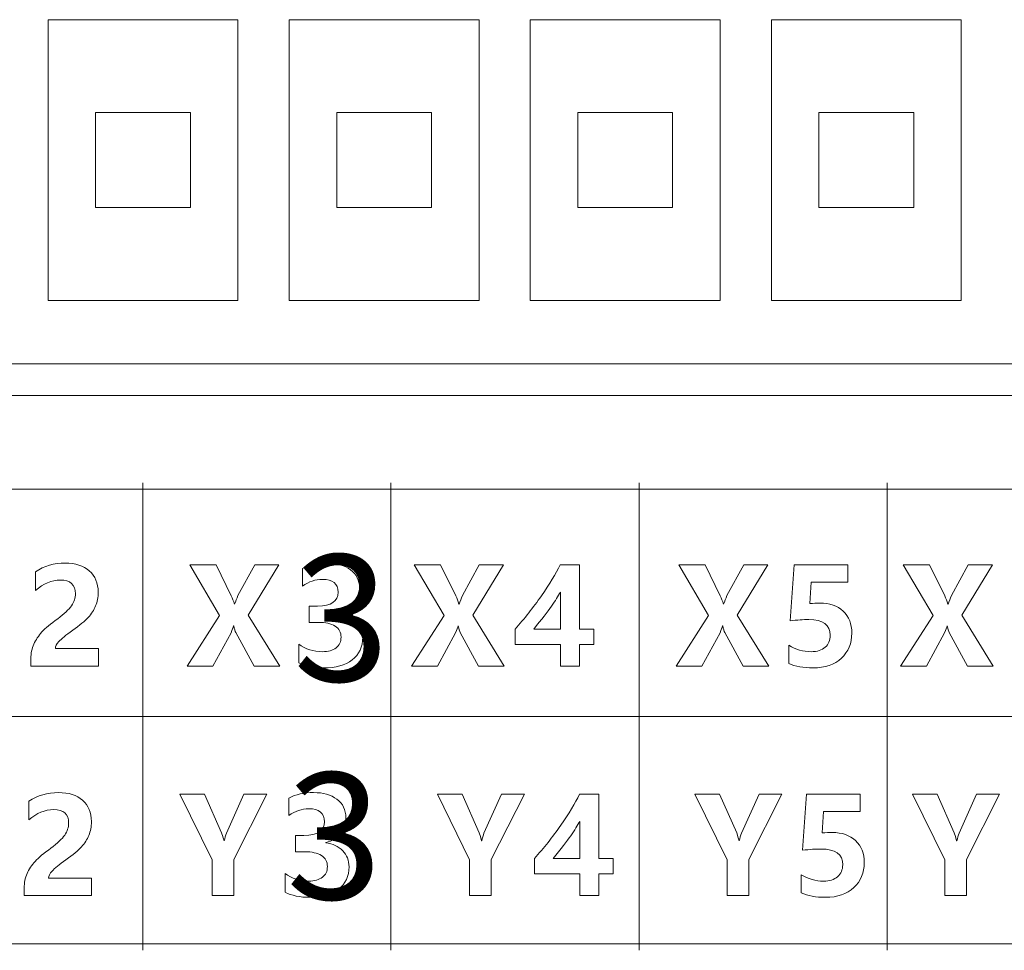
# Model space of a CAD drawing. Header units: millimetres. Extents: x -2516 to -1354, y 370 to 1898.
# Tile 46 of 53: x -1910 to -1894, y 987 to 1002. Entities that reach past the tile are written whole.
import ezdxf

# ---------------------------------------------------------------- set-up
doc = ezdxf.new("R2010")
doc.units = ezdxf.units.MM
doc.layers.add('FORMAT', color=7, linetype='Continuous')

msp = doc.modelspace()

# ---------------------------------------------------------------- linework, layer by layer
at = {"color": 7, "linetype": 'Continuous', "lineweight": 5}
for p, q in [((-1909.548, 1001.732), (-1909.548, 997.294)), ((-1906.548, 1001.732), (-1909.548, 1001.732)), ((-1906.548, 997.294), (-1906.548, 1001.732)), ((-1905.738, 1001.732), (-1905.738, 997.294)), ((-1902.738, 1001.732), (-1905.738, 1001.732)), ((-1902.738, 997.294), (-1902.738, 1001.732)), ((-1901.928, 1001.732), (-1901.928, 997.294)), ((-1898.928, 1001.732), (-1901.928, 1001.732)), ((-1898.928, 997.294), (-1898.928, 1001.732)), ((-1898.118, 1001.732), (-1898.118, 997.294)), ((-1895.118, 1001.732), (-1898.118, 1001.732)), ((-1895.118, 997.294), (-1895.118, 1001.732)), ((-1907.298, 1000.263), (-1908.798, 1000.263)), ((-1908.798, 1000.263), (-1908.798, 998.763)), ((-1907.298, 998.763), (-1907.298, 1000.263)), ((-1904.988, 1000.263), (-1904.988, 998.763)), ((-1903.488, 1000.263), (-1904.988, 1000.263)), ((-1903.488, 998.763), (-1903.488, 1000.263)), ((-1899.678, 1000.263), (-1901.178, 1000.263)), ((-1901.178, 1000.263), (-1901.178, 998.763)), ((-1899.678, 998.763), (-1899.678, 1000.263)), ((-1895.868, 1000.263), (-1897.368, 1000.263)), ((-1897.368, 1000.263), (-1897.368, 998.763)), ((-1895.868, 998.763), (-1895.868, 1000.263)), ((-1908.798, 998.763), (-1907.298, 998.763)), ((-1904.988, 998.763), (-1903.488, 998.763)), ((-1901.178, 998.763), (-1899.678, 998.763)), ((-1897.368, 998.763), (-1895.868, 998.763)), ((-1909.548, 997.294), (-1906.548, 997.294)), ((-1905.738, 997.294), (-1902.738, 997.294)), ((-1901.928, 997.294), (-1898.928, 997.294)), ((-1898.118, 997.294), (-1895.118, 997.294)), ((-1885.608, 996.294), (-1934.308, 996.294)), ((-1934.808, 995.794), (-1885.108, 995.794))]:
    msp.add_line(p, q, dxfattribs=at)
at = {"layer": 'FORMAT', "color": 7, "lineweight": 5}
for points, knots in [([(-1931.673, 994.315), (-1931.673, 994.315), (-1931.573, 994.315), (-1931.573, 994.315), (-1931.573, 994.315), (-1931.573, 994.315), (-1923.732, 994.315), (-1923.732, 994.315), (-1923.732, 994.315), (-1923.732, 994.315), (-1915.891, 994.315), (-1915.891, 994.315), (-1915.891, 994.315), (-1915.891, 994.315), (-1911.971, 994.315), (-1911.971, 994.315), (-1911.971, 994.315), (-1911.971, 994.315), (-1908.05, 994.315), (-1908.05, 994.315), (-1908.05, 994.315), (-1908.05, 994.315), (-1904.13, 994.315), (-1904.13, 994.315), (-1904.13, 994.315), (-1904.13, 994.315), (-1900.209, 994.315), (-1900.209, 994.315), (-1900.209, 994.315), (-1900.209, 994.315), (-1896.289, 994.315), (-1896.289, 994.315), (-1896.289, 994.315), (-1896.289, 994.315), (-1892.368, 994.315), (-1892.368, 994.315), (-1892.368, 994.315), (-1892.368, 994.315), (-1888.448, 994.315), (-1888.448, 994.315), (-1888.448, 994.315), (-1888.448, 994.315), (-1884.527, 994.315), (-1884.527, 994.315), (-1884.527, 994.315), (-1884.527, 994.315), (-1884.427, 994.315), (-1884.427, 994.315)], [0, 0, 0, 0, 0.076923, 0.076923, 0.076923, 0.076923, 0.153846, 0.153846, 0.153846, 0.153846, 0.230769, 0.230769, 0.230769, 0.230769, 0.307692, 0.307692, 0.307692, 0.307692, 0.384615, 0.384615, 0.384615, 0.384615, 0.461538, 0.461538, 0.461538, 0.461538, 0.538462, 0.538462, 0.538462, 0.538462, 0.615385, 0.615385, 0.615385, 0.615385, 0.692308, 0.692308, 0.692308, 0.692308, 0.769231, 0.769231, 0.769231, 0.769231, 0.846154, 0.846154, 0.846154, 0.846154, 1, 1, 1, 1]), ([(-1908.05, 987.028), (-1908.05, 987.028), (-1908.05, 987.128), (-1908.05, 987.128), (-1908.05, 987.128), (-1908.05, 987.128), (-1908.05, 990.721), (-1908.05, 990.721), (-1908.05, 990.721), (-1908.05, 990.721), (-1908.05, 994.315), (-1908.05, 994.315), (-1908.05, 994.315), (-1908.05, 994.315), (-1908.05, 994.415), (-1908.05, 994.415)], [0, 0, 0, 0, 0.2, 0.2, 0.2, 0.2, 0.4, 0.4, 0.4, 0.4, 0.6, 0.6, 0.6, 0.6, 1, 1, 1, 1]), ([(-1904.13, 987.028), (-1904.13, 987.028), (-1904.13, 987.128), (-1904.13, 987.128), (-1904.13, 987.128), (-1904.13, 987.128), (-1904.13, 990.721), (-1904.13, 990.721), (-1904.13, 990.721), (-1904.13, 990.721), (-1904.13, 994.315), (-1904.13, 994.315), (-1904.13, 994.315), (-1904.13, 994.315), (-1904.13, 994.415), (-1904.13, 994.415)], [0, 0, 0, 0, 0.2, 0.2, 0.2, 0.2, 0.4, 0.4, 0.4, 0.4, 0.6, 0.6, 0.6, 0.6, 1, 1, 1, 1]), ([(-1900.209, 987.028), (-1900.209, 987.028), (-1900.209, 987.128), (-1900.209, 987.128), (-1900.209, 987.128), (-1900.209, 987.128), (-1900.209, 990.721), (-1900.209, 990.721), (-1900.209, 990.721), (-1900.209, 990.721), (-1900.209, 994.315), (-1900.209, 994.315), (-1900.209, 994.315), (-1900.209, 994.315), (-1900.209, 994.415), (-1900.209, 994.415)], [0, 0, 0, 0, 0.2, 0.2, 0.2, 0.2, 0.4, 0.4, 0.4, 0.4, 0.6, 0.6, 0.6, 0.6, 1, 1, 1, 1]), ([(-1896.289, 987.028), (-1896.289, 987.028), (-1896.289, 987.128), (-1896.289, 987.128), (-1896.289, 987.128), (-1896.289, 987.128), (-1896.289, 990.721), (-1896.289, 990.721), (-1896.289, 990.721), (-1896.289, 990.721), (-1896.289, 994.315), (-1896.289, 994.315), (-1896.289, 994.315), (-1896.289, 994.315), (-1896.289, 994.415), (-1896.289, 994.415)], [0, 0, 0, 0, 0.2, 0.2, 0.2, 0.2, 0.4, 0.4, 0.4, 0.4, 0.6, 0.6, 0.6, 0.6, 1, 1, 1, 1]), ([(-1909.435, 991.796), (-1909.435, 991.796), (-1908.755, 991.796), (-1908.755, 991.796), (-1908.755, 991.796), (-1908.755, 991.796), (-1908.755, 991.518), (-1908.755, 991.518), (-1908.755, 991.518), (-1908.755, 991.518), (-1909.821, 991.518), (-1909.821, 991.518), (-1909.821, 991.518), (-1909.821, 991.518), (-1909.821, 991.637), (-1909.821, 991.637), (-1909.821, 991.637), (-1909.821, 991.72), (-1909.806, 991.796), (-1909.775, 991.865), (-1909.775, 991.865), (-1909.744, 991.934), (-1909.702, 991.998), (-1909.648, 992.058), (-1909.648, 992.058), (-1909.595, 992.118), (-1909.511, 992.187), (-1909.398, 992.267), (-1909.398, 992.267), (-1909.294, 992.344), (-1909.222, 992.413), (-1909.181, 992.472), (-1909.181, 992.472), (-1909.139, 992.532), (-1909.118, 992.595), (-1909.118, 992.662), (-1909.118, 992.662), (-1909.118, 992.806), (-1909.197, 992.878), (-1909.354, 992.878), (-1909.354, 992.878), (-1909.492, 992.878), (-1909.624, 992.823), (-1909.75, 992.713), (-1909.75, 992.713), (-1909.75, 992.713), (-1909.75, 993.01), (-1909.75, 993.01), (-1909.75, 993.01), (-1909.61, 993.1), (-1909.453, 993.146), (-1909.278, 993.146), (-1909.278, 993.146), (-1909.118, 993.146), (-1908.991, 993.105), (-1908.898, 993.023), (-1908.898, 993.023), (-1908.805, 992.942), (-1908.758, 992.829), (-1908.758, 992.686), (-1908.758, 992.686), (-1908.758, 992.606), (-1908.772, 992.534), (-1908.799, 992.469), (-1908.799, 992.469), (-1908.826, 992.405), (-1908.865, 992.344), (-1908.916, 992.288), (-1908.916, 992.288), (-1908.967, 992.231), (-1909.048, 992.163), (-1909.161, 992.084), (-1909.161, 992.084), (-1909.269, 992.007), (-1909.342, 991.948), (-1909.379, 991.906), (-1909.379, 991.906), (-1909.417, 991.864), (-1909.435, 991.827), (-1909.435, 991.796)], [0, 0, 0, 0, 0.047619, 0.047619, 0.047619, 0.047619, 0.095238, 0.095238, 0.095238, 0.095238, 0.142857, 0.142857, 0.142857, 0.142857, 0.190476, 0.190476, 0.190476, 0.190476, 0.238095, 0.238095, 0.238095, 0.238095, 0.285714, 0.285714, 0.285714, 0.285714, 0.333333, 0.333333, 0.333333, 0.333333, 0.380952, 0.380952, 0.380952, 0.380952, 0.428571, 0.428571, 0.428571, 0.428571, 0.47619, 0.47619, 0.47619, 0.47619, 0.52381, 0.52381, 0.52381, 0.52381, 0.571429, 0.571429, 0.571429, 0.571429, 0.619048, 0.619048, 0.619048, 0.619048, 0.666667, 0.666667, 0.666667, 0.666667, 0.714286, 0.714286, 0.714286, 0.714286, 0.761905, 0.761905, 0.761905, 0.761905, 0.809524, 0.809524, 0.809524, 0.809524, 0.857143, 0.857143, 0.857143, 0.857143, 0.904762, 0.904762, 0.904762, 0.904762, 1, 1, 1, 1]), ([(-1905.889, 991.518), (-1905.889, 991.518), (-1906.295, 991.518), (-1906.295, 991.518), (-1906.295, 991.518), (-1906.295, 991.518), (-1906.583, 992.049), (-1906.583, 992.049), (-1906.583, 992.049), (-1906.593, 992.069), (-1906.604, 992.103), (-1906.615, 992.154), (-1906.615, 992.154), (-1906.615, 992.154), (-1906.619, 992.154), (-1906.619, 992.154), (-1906.619, 992.154), (-1906.625, 992.129), (-1906.637, 992.093), (-1906.656, 992.046), (-1906.656, 992.046), (-1906.656, 992.046), (-1906.945, 991.518), (-1906.945, 991.518), (-1906.945, 991.518), (-1906.945, 991.518), (-1907.354, 991.518), (-1907.354, 991.518), (-1907.354, 991.518), (-1907.354, 991.518), (-1906.84, 992.319), (-1906.84, 992.319), (-1906.84, 992.319), (-1906.84, 992.319), (-1907.31, 993.119), (-1907.31, 993.119), (-1907.31, 993.119), (-1907.31, 993.119), (-1906.894, 993.119), (-1906.894, 993.119), (-1906.894, 993.119), (-1906.894, 993.119), (-1906.654, 992.629), (-1906.654, 992.629), (-1906.654, 992.629), (-1906.635, 992.589), (-1906.619, 992.545), (-1906.605, 992.496), (-1906.605, 992.496), (-1906.605, 992.496), (-1906.601, 992.496), (-1906.601, 992.496), (-1906.601, 992.496), (-1906.586, 992.54), (-1906.568, 992.586), (-1906.548, 992.634), (-1906.548, 992.634), (-1906.548, 992.634), (-1906.284, 993.119), (-1906.284, 993.119), (-1906.284, 993.119), (-1906.284, 993.119), (-1905.902, 993.119), (-1905.902, 993.119), (-1905.902, 993.119), (-1905.902, 993.119), (-1906.386, 992.325), (-1906.386, 992.325), (-1906.386, 992.325), (-1906.386, 992.325), (-1905.889, 991.518), (-1905.889, 991.518)], [0, 0, 0, 0, 0.052632, 0.052632, 0.052632, 0.052632, 0.105263, 0.105263, 0.105263, 0.105263, 0.157895, 0.157895, 0.157895, 0.157895, 0.210526, 0.210526, 0.210526, 0.210526, 0.263158, 0.263158, 0.263158, 0.263158, 0.315789, 0.315789, 0.315789, 0.315789, 0.368421, 0.368421, 0.368421, 0.368421, 0.421053, 0.421053, 0.421053, 0.421053, 0.473684, 0.473684, 0.473684, 0.473684, 0.526316, 0.526316, 0.526316, 0.526316, 0.578947, 0.578947, 0.578947, 0.578947, 0.631579, 0.631579, 0.631579, 0.631579, 0.684211, 0.684211, 0.684211, 0.684211, 0.736842, 0.736842, 0.736842, 0.736842, 0.789474, 0.789474, 0.789474, 0.789474, 0.842105, 0.842105, 0.842105, 0.842105, 0.894737, 0.894737, 0.894737, 0.894737, 1, 1, 1, 1]), ([(-1905.588, 991.866), (-1905.481, 991.786), (-1905.357, 991.746), (-1905.214, 991.746), (-1905.214, 991.746), (-1905.123, 991.746), (-1905.052, 991.766), (-1904.998, 991.806), (-1904.998, 991.806), (-1904.945, 991.846), (-1904.919, 991.903), (-1904.919, 991.977), (-1904.919, 991.977), (-1904.919, 992.053), (-1904.95, 992.111), (-1905.014, 992.15), (-1905.014, 992.15), (-1905.076, 992.19), (-1905.165, 992.21), (-1905.279, 992.21), (-1905.279, 992.21), (-1905.279, 992.21), (-1905.422, 992.21), (-1905.422, 992.21), (-1905.422, 992.21), (-1905.422, 992.21), (-1905.422, 992.468), (-1905.422, 992.468), (-1905.422, 992.468), (-1905.422, 992.468), (-1905.29, 992.468), (-1905.29, 992.468), (-1905.29, 992.468), (-1905.075, 992.468), (-1904.967, 992.54), (-1904.967, 992.685), (-1904.967, 992.685), (-1904.967, 992.821), (-1905.05, 992.889), (-1905.215, 992.889), (-1905.215, 992.889), (-1905.322, 992.889), (-1905.427, 992.854), (-1905.528, 992.784), (-1905.528, 992.784), (-1905.528, 992.784), (-1905.528, 993.06), (-1905.528, 993.06), (-1905.528, 993.06), (-1905.418, 993.117), (-1905.288, 993.146), (-1905.138, 993.146), (-1905.138, 993.146), (-1904.986, 993.146), (-1904.863, 993.111), (-1904.769, 993.041), (-1904.769, 993.041), (-1904.674, 992.971), (-1904.627, 992.874), (-1904.627, 992.75), (-1904.627, 992.75), (-1904.627, 992.54), (-1904.733, 992.409), (-1904.946, 992.355), (-1904.946, 992.355), (-1904.946, 992.355), (-1904.946, 992.35), (-1904.946, 992.35), (-1904.946, 992.35), (-1904.834, 992.337), (-1904.744, 992.297), (-1904.678, 992.227), (-1904.678, 992.227), (-1904.611, 992.158), (-1904.577, 992.074), (-1904.577, 991.975), (-1904.577, 991.975), (-1904.577, 991.822), (-1904.633, 991.703), (-1904.744, 991.618), (-1904.744, 991.618), (-1904.856, 991.533), (-1905.004, 991.49), (-1905.19, 991.49), (-1905.19, 991.49), (-1905.355, 991.49), (-1905.488, 991.517), (-1905.588, 991.571), (-1905.588, 991.571), (-1905.588, 991.571), (-1905.588, 991.866), (-1905.588, 991.866)], [0, 0, 0, 0, 0.041667, 0.041667, 0.041667, 0.041667, 0.083333, 0.083333, 0.083333, 0.083333, 0.125, 0.125, 0.125, 0.125, 0.166667, 0.166667, 0.166667, 0.166667, 0.208333, 0.208333, 0.208333, 0.208333, 0.25, 0.25, 0.25, 0.25, 0.291667, 0.291667, 0.291667, 0.291667, 0.333333, 0.333333, 0.333333, 0.333333, 0.375, 0.375, 0.375, 0.375, 0.416667, 0.416667, 0.416667, 0.416667, 0.458333, 0.458333, 0.458333, 0.458333, 0.5, 0.5, 0.5, 0.5, 0.541667, 0.541667, 0.541667, 0.541667, 0.583333, 0.583333, 0.583333, 0.583333, 0.625, 0.625, 0.625, 0.625, 0.666667, 0.666667, 0.666667, 0.666667, 0.708333, 0.708333, 0.708333, 0.708333, 0.75, 0.75, 0.75, 0.75, 0.791667, 0.791667, 0.791667, 0.791667, 0.833333, 0.833333, 0.833333, 0.833333, 0.875, 0.875, 0.875, 0.875, 0.916667, 0.916667, 0.916667, 0.916667, 1, 1, 1, 1]), ([(-1902.341, 991.518), (-1902.341, 991.518), (-1902.746, 991.518), (-1902.746, 991.518), (-1902.746, 991.518), (-1902.746, 991.518), (-1903.034, 992.049), (-1903.034, 992.049), (-1903.034, 992.049), (-1903.044, 992.069), (-1903.055, 992.103), (-1903.066, 992.154), (-1903.066, 992.154), (-1903.066, 992.154), (-1903.07, 992.154), (-1903.07, 992.154), (-1903.07, 992.154), (-1903.076, 992.129), (-1903.088, 992.093), (-1903.108, 992.046), (-1903.108, 992.046), (-1903.108, 992.046), (-1903.396, 991.518), (-1903.396, 991.518), (-1903.396, 991.518), (-1903.396, 991.518), (-1903.805, 991.518), (-1903.805, 991.518), (-1903.805, 991.518), (-1903.805, 991.518), (-1903.291, 992.319), (-1903.291, 992.319), (-1903.291, 992.319), (-1903.291, 992.319), (-1903.761, 993.119), (-1903.761, 993.119), (-1903.761, 993.119), (-1903.761, 993.119), (-1903.345, 993.119), (-1903.345, 993.119), (-1903.345, 993.119), (-1903.345, 993.119), (-1903.105, 992.629), (-1903.105, 992.629), (-1903.105, 992.629), (-1903.086, 992.589), (-1903.07, 992.545), (-1903.056, 992.496), (-1903.056, 992.496), (-1903.056, 992.496), (-1903.052, 992.496), (-1903.052, 992.496), (-1903.052, 992.496), (-1903.037, 992.54), (-1903.02, 992.586), (-1902.999, 992.634), (-1902.999, 992.634), (-1902.999, 992.634), (-1902.735, 993.119), (-1902.735, 993.119), (-1902.735, 993.119), (-1902.735, 993.119), (-1902.353, 993.119), (-1902.353, 993.119), (-1902.353, 993.119), (-1902.353, 993.119), (-1902.837, 992.325), (-1902.837, 992.325), (-1902.837, 992.325), (-1902.837, 992.325), (-1902.341, 991.518), (-1902.341, 991.518)], [0, 0, 0, 0, 0.052632, 0.052632, 0.052632, 0.052632, 0.105263, 0.105263, 0.105263, 0.105263, 0.157895, 0.157895, 0.157895, 0.157895, 0.210526, 0.210526, 0.210526, 0.210526, 0.263158, 0.263158, 0.263158, 0.263158, 0.315789, 0.315789, 0.315789, 0.315789, 0.368421, 0.368421, 0.368421, 0.368421, 0.421053, 0.421053, 0.421053, 0.421053, 0.473684, 0.473684, 0.473684, 0.473684, 0.526316, 0.526316, 0.526316, 0.526316, 0.578947, 0.578947, 0.578947, 0.578947, 0.631579, 0.631579, 0.631579, 0.631579, 0.684211, 0.684211, 0.684211, 0.684211, 0.736842, 0.736842, 0.736842, 0.736842, 0.789474, 0.789474, 0.789474, 0.789474, 0.842105, 0.842105, 0.842105, 0.842105, 0.894737, 0.894737, 0.894737, 0.894737, 1, 1, 1, 1]), ([(-1901.148, 993.119), (-1901.148, 993.119), (-1901.148, 992.102), (-1901.148, 992.102), (-1901.148, 992.102), (-1901.148, 992.102), (-1900.922, 992.102), (-1900.922, 992.102), (-1900.922, 992.102), (-1900.922, 992.102), (-1900.922, 991.859), (-1900.922, 991.859), (-1900.922, 991.859), (-1900.922, 991.859), (-1901.148, 991.859), (-1901.148, 991.859), (-1901.148, 991.859), (-1901.148, 991.859), (-1901.148, 991.518), (-1901.148, 991.518), (-1901.148, 991.518), (-1901.148, 991.518), (-1901.453, 991.518), (-1901.453, 991.518), (-1901.453, 991.518), (-1901.453, 991.518), (-1901.453, 991.859), (-1901.453, 991.859), (-1901.453, 991.859), (-1901.453, 991.859), (-1902.169, 991.859), (-1902.169, 991.859), (-1902.169, 991.859), (-1902.169, 991.859), (-1902.169, 992.104), (-1902.169, 992.104), (-1902.169, 992.104), (-1902.02, 992.269), (-1901.882, 992.444), (-1901.752, 992.629), (-1901.752, 992.629), (-1901.622, 992.814), (-1901.524, 992.977), (-1901.458, 993.119), (-1901.458, 993.119), (-1901.458, 993.119), (-1901.148, 993.119), (-1901.148, 993.119)], [0, 0, 0, 0, 0.076923, 0.076923, 0.076923, 0.076923, 0.153846, 0.153846, 0.153846, 0.153846, 0.230769, 0.230769, 0.230769, 0.230769, 0.307692, 0.307692, 0.307692, 0.307692, 0.384615, 0.384615, 0.384615, 0.384615, 0.461538, 0.461538, 0.461538, 0.461538, 0.538462, 0.538462, 0.538462, 0.538462, 0.615385, 0.615385, 0.615385, 0.615385, 0.692308, 0.692308, 0.692308, 0.692308, 0.769231, 0.769231, 0.769231, 0.769231, 0.846154, 0.846154, 0.846154, 0.846154, 1, 1, 1, 1]), ([(-1898.16, 991.518), (-1898.16, 991.518), (-1898.566, 991.518), (-1898.566, 991.518), (-1898.566, 991.518), (-1898.566, 991.518), (-1898.854, 992.049), (-1898.854, 992.049), (-1898.854, 992.049), (-1898.864, 992.069), (-1898.875, 992.103), (-1898.886, 992.154), (-1898.886, 992.154), (-1898.886, 992.154), (-1898.89, 992.154), (-1898.89, 992.154), (-1898.89, 992.154), (-1898.896, 992.129), (-1898.908, 992.093), (-1898.927, 992.046), (-1898.927, 992.046), (-1898.927, 992.046), (-1899.216, 991.518), (-1899.216, 991.518), (-1899.216, 991.518), (-1899.216, 991.518), (-1899.625, 991.518), (-1899.625, 991.518), (-1899.625, 991.518), (-1899.625, 991.518), (-1899.111, 992.319), (-1899.111, 992.319), (-1899.111, 992.319), (-1899.111, 992.319), (-1899.581, 993.119), (-1899.581, 993.119), (-1899.581, 993.119), (-1899.581, 993.119), (-1899.165, 993.119), (-1899.165, 993.119), (-1899.165, 993.119), (-1899.165, 993.119), (-1898.925, 992.629), (-1898.925, 992.629), (-1898.925, 992.629), (-1898.906, 992.589), (-1898.89, 992.545), (-1898.876, 992.496), (-1898.876, 992.496), (-1898.876, 992.496), (-1898.872, 992.496), (-1898.872, 992.496), (-1898.872, 992.496), (-1898.857, 992.54), (-1898.84, 992.586), (-1898.819, 992.634), (-1898.819, 992.634), (-1898.819, 992.634), (-1898.555, 993.119), (-1898.555, 993.119), (-1898.555, 993.119), (-1898.555, 993.119), (-1898.173, 993.119), (-1898.173, 993.119), (-1898.173, 993.119), (-1898.173, 993.119), (-1898.657, 992.325), (-1898.657, 992.325), (-1898.657, 992.325), (-1898.657, 992.325), (-1898.16, 991.518), (-1898.16, 991.518)], [0, 0, 0, 0, 0.052632, 0.052632, 0.052632, 0.052632, 0.105263, 0.105263, 0.105263, 0.105263, 0.157895, 0.157895, 0.157895, 0.157895, 0.210526, 0.210526, 0.210526, 0.210526, 0.263158, 0.263158, 0.263158, 0.263158, 0.315789, 0.315789, 0.315789, 0.315789, 0.368421, 0.368421, 0.368421, 0.368421, 0.421053, 0.421053, 0.421053, 0.421053, 0.473684, 0.473684, 0.473684, 0.473684, 0.526316, 0.526316, 0.526316, 0.526316, 0.578947, 0.578947, 0.578947, 0.578947, 0.631579, 0.631579, 0.631579, 0.631579, 0.684211, 0.684211, 0.684211, 0.684211, 0.736842, 0.736842, 0.736842, 0.736842, 0.789474, 0.789474, 0.789474, 0.789474, 0.842105, 0.842105, 0.842105, 0.842105, 0.894737, 0.894737, 0.894737, 0.894737, 1, 1, 1, 1]), ([(-1897.844, 991.559), (-1897.844, 991.559), (-1897.844, 991.848), (-1897.844, 991.848), (-1897.844, 991.848), (-1897.733, 991.78), (-1897.615, 991.746), (-1897.489, 991.746), (-1897.489, 991.746), (-1897.394, 991.746), (-1897.32, 991.769), (-1897.267, 991.816), (-1897.267, 991.816), (-1897.213, 991.863), (-1897.187, 991.925), (-1897.187, 992.005), (-1897.187, 992.005), (-1897.187, 992.171), (-1897.301, 992.254), (-1897.528, 992.254), (-1897.528, 992.254), (-1897.613, 992.254), (-1897.709, 992.247), (-1897.819, 992.235), (-1897.819, 992.235), (-1897.819, 992.235), (-1897.759, 993.119), (-1897.759, 993.119), (-1897.759, 993.119), (-1897.759, 993.119), (-1896.911, 993.119), (-1896.911, 993.119), (-1896.911, 993.119), (-1896.911, 993.119), (-1896.911, 992.844), (-1896.911, 992.844), (-1896.911, 992.844), (-1896.911, 992.844), (-1897.489, 992.844), (-1897.489, 992.844), (-1897.489, 992.844), (-1897.489, 992.844), (-1897.512, 992.507), (-1897.512, 992.507), (-1897.512, 992.507), (-1897.455, 992.512), (-1897.402, 992.514), (-1897.353, 992.514), (-1897.353, 992.514), (-1897.197, 992.514), (-1897.073, 992.471), (-1896.982, 992.386), (-1896.982, 992.386), (-1896.891, 992.301), (-1896.846, 992.185), (-1896.846, 992.039), (-1896.846, 992.039), (-1896.846, 991.878), (-1896.901, 991.746), (-1897.011, 991.643), (-1897.011, 991.643), (-1897.12, 991.541), (-1897.269, 991.49), (-1897.458, 991.49), (-1897.458, 991.49), (-1897.61, 991.49), (-1897.739, 991.513), (-1897.844, 991.559)], [0, 0, 0, 0, 0.055556, 0.055556, 0.055556, 0.055556, 0.111111, 0.111111, 0.111111, 0.111111, 0.166667, 0.166667, 0.166667, 0.166667, 0.222222, 0.222222, 0.222222, 0.222222, 0.277778, 0.277778, 0.277778, 0.277778, 0.333333, 0.333333, 0.333333, 0.333333, 0.388889, 0.388889, 0.388889, 0.388889, 0.444444, 0.444444, 0.444444, 0.444444, 0.5, 0.5, 0.5, 0.5, 0.555556, 0.555556, 0.555556, 0.555556, 0.611111, 0.611111, 0.611111, 0.611111, 0.666667, 0.666667, 0.666667, 0.666667, 0.722222, 0.722222, 0.722222, 0.722222, 0.777778, 0.777778, 0.777778, 0.777778, 0.833333, 0.833333, 0.833333, 0.833333, 0.888889, 0.888889, 0.888889, 0.888889, 1, 1, 1, 1]), ([(-1894.612, 991.518), (-1894.612, 991.518), (-1895.017, 991.518), (-1895.017, 991.518), (-1895.017, 991.518), (-1895.017, 991.518), (-1895.305, 992.049), (-1895.305, 992.049), (-1895.305, 992.049), (-1895.315, 992.069), (-1895.326, 992.103), (-1895.337, 992.154), (-1895.337, 992.154), (-1895.337, 992.154), (-1895.341, 992.154), (-1895.341, 992.154), (-1895.341, 992.154), (-1895.347, 992.129), (-1895.359, 992.093), (-1895.379, 992.046), (-1895.379, 992.046), (-1895.379, 992.046), (-1895.667, 991.518), (-1895.667, 991.518), (-1895.667, 991.518), (-1895.667, 991.518), (-1896.076, 991.518), (-1896.076, 991.518), (-1896.076, 991.518), (-1896.076, 991.518), (-1895.562, 992.319), (-1895.562, 992.319), (-1895.562, 992.319), (-1895.562, 992.319), (-1896.032, 993.119), (-1896.032, 993.119), (-1896.032, 993.119), (-1896.032, 993.119), (-1895.616, 993.119), (-1895.616, 993.119), (-1895.616, 993.119), (-1895.616, 993.119), (-1895.377, 992.629), (-1895.377, 992.629), (-1895.377, 992.629), (-1895.357, 992.589), (-1895.341, 992.545), (-1895.327, 992.496), (-1895.327, 992.496), (-1895.327, 992.496), (-1895.323, 992.496), (-1895.323, 992.496), (-1895.323, 992.496), (-1895.308, 992.54), (-1895.291, 992.586), (-1895.27, 992.634), (-1895.27, 992.634), (-1895.27, 992.634), (-1895.006, 993.119), (-1895.006, 993.119), (-1895.006, 993.119), (-1895.006, 993.119), (-1894.624, 993.119), (-1894.624, 993.119), (-1894.624, 993.119), (-1894.624, 993.119), (-1895.108, 992.325), (-1895.108, 992.325), (-1895.108, 992.325), (-1895.108, 992.325), (-1894.612, 991.518), (-1894.612, 991.518)], [0, 0, 0, 0, 0.052632, 0.052632, 0.052632, 0.052632, 0.105263, 0.105263, 0.105263, 0.105263, 0.157895, 0.157895, 0.157895, 0.157895, 0.210526, 0.210526, 0.210526, 0.210526, 0.263158, 0.263158, 0.263158, 0.263158, 0.315789, 0.315789, 0.315789, 0.315789, 0.368421, 0.368421, 0.368421, 0.368421, 0.421053, 0.421053, 0.421053, 0.421053, 0.473684, 0.473684, 0.473684, 0.473684, 0.526316, 0.526316, 0.526316, 0.526316, 0.578947, 0.578947, 0.578947, 0.578947, 0.631579, 0.631579, 0.631579, 0.631579, 0.684211, 0.684211, 0.684211, 0.684211, 0.736842, 0.736842, 0.736842, 0.736842, 0.789474, 0.789474, 0.789474, 0.789474, 0.842105, 0.842105, 0.842105, 0.842105, 0.894737, 0.894737, 0.894737, 0.894737, 1, 1, 1, 1]), ([(-1901.873, 992.102), (-1901.873, 992.102), (-1901.453, 992.102), (-1901.453, 992.102), (-1901.453, 992.102), (-1901.453, 992.102), (-1901.453, 992.689), (-1901.453, 992.689), (-1901.453, 992.689), (-1901.486, 992.627), (-1901.533, 992.552), (-1901.595, 992.464), (-1901.595, 992.464), (-1901.657, 992.375), (-1901.749, 992.255), (-1901.873, 992.102)], [0, 0, 0, 0, 0.2, 0.2, 0.2, 0.2, 0.4, 0.4, 0.4, 0.4, 0.6, 0.6, 0.6, 0.6, 1, 1, 1, 1]), ([(-1931.673, 990.721), (-1931.673, 990.721), (-1931.573, 990.721), (-1931.573, 990.721), (-1931.573, 990.721), (-1931.573, 990.721), (-1923.732, 990.721), (-1923.732, 990.721), (-1923.732, 990.721), (-1923.732, 990.721), (-1915.891, 990.721), (-1915.891, 990.721), (-1915.891, 990.721), (-1915.891, 990.721), (-1911.971, 990.721), (-1911.971, 990.721), (-1911.971, 990.721), (-1911.971, 990.721), (-1908.05, 990.721), (-1908.05, 990.721), (-1908.05, 990.721), (-1908.05, 990.721), (-1904.13, 990.721), (-1904.13, 990.721), (-1904.13, 990.721), (-1904.13, 990.721), (-1900.209, 990.721), (-1900.209, 990.721), (-1900.209, 990.721), (-1900.209, 990.721), (-1896.289, 990.721), (-1896.289, 990.721), (-1896.289, 990.721), (-1896.289, 990.721), (-1892.368, 990.721), (-1892.368, 990.721), (-1892.368, 990.721), (-1892.368, 990.721), (-1888.448, 990.721), (-1888.448, 990.721), (-1888.448, 990.721), (-1888.448, 990.721), (-1884.527, 990.721), (-1884.527, 990.721), (-1884.527, 990.721), (-1884.527, 990.721), (-1884.427, 990.721), (-1884.427, 990.721)], [0, 0, 0, 0, 0.076923, 0.076923, 0.076923, 0.076923, 0.153846, 0.153846, 0.153846, 0.153846, 0.230769, 0.230769, 0.230769, 0.230769, 0.307692, 0.307692, 0.307692, 0.307692, 0.384615, 0.384615, 0.384615, 0.384615, 0.461538, 0.461538, 0.461538, 0.461538, 0.538462, 0.538462, 0.538462, 0.538462, 0.615385, 0.615385, 0.615385, 0.615385, 0.692308, 0.692308, 0.692308, 0.692308, 0.769231, 0.769231, 0.769231, 0.769231, 0.846154, 0.846154, 0.846154, 0.846154, 1, 1, 1, 1]), ([(-1909.542, 988.17), (-1909.542, 988.17), (-1908.862, 988.17), (-1908.862, 988.17), (-1908.862, 988.17), (-1908.862, 988.17), (-1908.862, 987.892), (-1908.862, 987.892), (-1908.862, 987.892), (-1908.862, 987.892), (-1909.927, 987.892), (-1909.927, 987.892), (-1909.927, 987.892), (-1909.927, 987.892), (-1909.927, 988.011), (-1909.927, 988.011), (-1909.927, 988.011), (-1909.927, 988.095), (-1909.912, 988.171), (-1909.882, 988.24), (-1909.882, 988.24), (-1909.851, 988.309), (-1909.809, 988.373), (-1909.755, 988.433), (-1909.755, 988.433), (-1909.701, 988.492), (-1909.618, 988.562), (-1909.504, 988.642), (-1909.504, 988.642), (-1909.401, 988.719), (-1909.328, 988.787), (-1909.287, 988.847), (-1909.287, 988.847), (-1909.246, 988.907), (-1909.225, 988.97), (-1909.225, 989.037), (-1909.225, 989.037), (-1909.225, 989.18), (-1909.304, 989.252), (-1909.461, 989.252), (-1909.461, 989.252), (-1909.599, 989.252), (-1909.731, 989.197), (-1909.856, 989.087), (-1909.856, 989.087), (-1909.856, 989.087), (-1909.856, 989.385), (-1909.856, 989.385), (-1909.856, 989.385), (-1909.716, 989.475), (-1909.559, 989.52), (-1909.384, 989.52), (-1909.384, 989.52), (-1909.224, 989.52), (-1909.098, 989.48), (-1909.004, 989.398), (-1909.004, 989.398), (-1908.911, 989.316), (-1908.865, 989.204), (-1908.865, 989.061), (-1908.865, 989.061), (-1908.865, 988.98), (-1908.878, 988.908), (-1908.905, 988.844), (-1908.905, 988.844), (-1908.932, 988.779), (-1908.971, 988.719), (-1909.022, 988.663), (-1909.022, 988.663), (-1909.073, 988.606), (-1909.155, 988.538), (-1909.267, 988.459), (-1909.267, 988.459), (-1909.376, 988.382), (-1909.448, 988.322), (-1909.486, 988.28), (-1909.486, 988.28), (-1909.523, 988.238), (-1909.542, 988.201), (-1909.542, 988.17)], [0, 0, 0, 0, 0.047619, 0.047619, 0.047619, 0.047619, 0.095238, 0.095238, 0.095238, 0.095238, 0.142857, 0.142857, 0.142857, 0.142857, 0.190476, 0.190476, 0.190476, 0.190476, 0.238095, 0.238095, 0.238095, 0.238095, 0.285714, 0.285714, 0.285714, 0.285714, 0.333333, 0.333333, 0.333333, 0.333333, 0.380952, 0.380952, 0.380952, 0.380952, 0.428571, 0.428571, 0.428571, 0.428571, 0.47619, 0.47619, 0.47619, 0.47619, 0.52381, 0.52381, 0.52381, 0.52381, 0.571429, 0.571429, 0.571429, 0.571429, 0.619048, 0.619048, 0.619048, 0.619048, 0.666667, 0.666667, 0.666667, 0.666667, 0.714286, 0.714286, 0.714286, 0.714286, 0.761905, 0.761905, 0.761905, 0.761905, 0.809524, 0.809524, 0.809524, 0.809524, 0.857143, 0.857143, 0.857143, 0.857143, 0.904762, 0.904762, 0.904762, 0.904762, 1, 1, 1, 1]), ([(-1906.092, 989.493), (-1906.092, 989.493), (-1906.616, 988.464), (-1906.616, 988.464), (-1906.616, 988.464), (-1906.616, 988.464), (-1906.616, 987.892), (-1906.616, 987.892), (-1906.616, 987.892), (-1906.616, 987.892), (-1906.957, 987.892), (-1906.957, 987.892), (-1906.957, 987.892), (-1906.957, 987.892), (-1906.957, 988.458), (-1906.957, 988.458), (-1906.957, 988.458), (-1906.957, 988.458), (-1907.467, 989.493), (-1907.467, 989.493), (-1907.467, 989.493), (-1907.467, 989.493), (-1907.077, 989.493), (-1907.077, 989.493), (-1907.077, 989.493), (-1907.077, 989.493), (-1906.807, 988.882), (-1906.807, 988.882), (-1906.807, 988.882), (-1906.802, 988.869), (-1906.789, 988.827), (-1906.769, 988.755), (-1906.769, 988.755), (-1906.769, 988.755), (-1906.765, 988.755), (-1906.765, 988.755), (-1906.765, 988.755), (-1906.756, 988.804), (-1906.745, 988.845), (-1906.731, 988.878), (-1906.731, 988.878), (-1906.731, 988.878), (-1906.454, 989.493), (-1906.454, 989.493), (-1906.454, 989.493), (-1906.454, 989.493), (-1906.092, 989.493), (-1906.092, 989.493)], [0, 0, 0, 0, 0.076923, 0.076923, 0.076923, 0.076923, 0.153846, 0.153846, 0.153846, 0.153846, 0.230769, 0.230769, 0.230769, 0.230769, 0.307692, 0.307692, 0.307692, 0.307692, 0.384615, 0.384615, 0.384615, 0.384615, 0.461538, 0.461538, 0.461538, 0.461538, 0.538462, 0.538462, 0.538462, 0.538462, 0.615385, 0.615385, 0.615385, 0.615385, 0.692308, 0.692308, 0.692308, 0.692308, 0.769231, 0.769231, 0.769231, 0.769231, 0.846154, 0.846154, 0.846154, 0.846154, 1, 1, 1, 1]), ([(-1905.804, 988.241), (-1905.697, 988.161), (-1905.572, 988.121), (-1905.43, 988.121), (-1905.43, 988.121), (-1905.339, 988.121), (-1905.268, 988.141), (-1905.214, 988.181), (-1905.214, 988.181), (-1905.161, 988.221), (-1905.135, 988.278), (-1905.135, 988.351), (-1905.135, 988.351), (-1905.135, 988.427), (-1905.166, 988.485), (-1905.229, 988.525), (-1905.229, 988.525), (-1905.292, 988.565), (-1905.381, 988.585), (-1905.495, 988.585), (-1905.495, 988.585), (-1905.495, 988.585), (-1905.637, 988.585), (-1905.637, 988.585), (-1905.637, 988.585), (-1905.637, 988.585), (-1905.637, 988.842), (-1905.637, 988.842), (-1905.637, 988.842), (-1905.637, 988.842), (-1905.506, 988.842), (-1905.506, 988.842), (-1905.506, 988.842), (-1905.291, 988.842), (-1905.183, 988.914), (-1905.183, 989.059), (-1905.183, 989.059), (-1905.183, 989.196), (-1905.266, 989.264), (-1905.43, 989.264), (-1905.43, 989.264), (-1905.538, 989.264), (-1905.643, 989.229), (-1905.744, 989.159), (-1905.744, 989.159), (-1905.744, 989.159), (-1905.744, 989.434), (-1905.744, 989.434), (-1905.744, 989.434), (-1905.634, 989.492), (-1905.504, 989.52), (-1905.354, 989.52), (-1905.354, 989.52), (-1905.202, 989.52), (-1905.079, 989.485), (-1904.985, 989.415), (-1904.985, 989.415), (-1904.89, 989.346), (-1904.843, 989.249), (-1904.843, 989.124), (-1904.843, 989.124), (-1904.843, 988.915), (-1904.949, 988.783), (-1905.162, 988.73), (-1905.162, 988.73), (-1905.162, 988.73), (-1905.162, 988.724), (-1905.162, 988.724), (-1905.162, 988.724), (-1905.05, 988.712), (-1904.96, 988.671), (-1904.893, 988.602), (-1904.893, 988.602), (-1904.827, 988.533), (-1904.793, 988.448), (-1904.793, 988.349), (-1904.793, 988.349), (-1904.793, 988.197), (-1904.849, 988.078), (-1904.96, 987.993), (-1904.96, 987.993), (-1905.071, 987.907), (-1905.22, 987.865), (-1905.406, 987.865), (-1905.406, 987.865), (-1905.571, 987.865), (-1905.703, 987.892), (-1905.804, 987.946), (-1905.804, 987.946), (-1905.804, 987.946), (-1905.804, 988.241), (-1905.804, 988.241)], [0, 0, 0, 0, 0.041667, 0.041667, 0.041667, 0.041667, 0.083333, 0.083333, 0.083333, 0.083333, 0.125, 0.125, 0.125, 0.125, 0.166667, 0.166667, 0.166667, 0.166667, 0.208333, 0.208333, 0.208333, 0.208333, 0.25, 0.25, 0.25, 0.25, 0.291667, 0.291667, 0.291667, 0.291667, 0.333333, 0.333333, 0.333333, 0.333333, 0.375, 0.375, 0.375, 0.375, 0.416667, 0.416667, 0.416667, 0.416667, 0.458333, 0.458333, 0.458333, 0.458333, 0.5, 0.5, 0.5, 0.5, 0.541667, 0.541667, 0.541667, 0.541667, 0.583333, 0.583333, 0.583333, 0.583333, 0.625, 0.625, 0.625, 0.625, 0.666667, 0.666667, 0.666667, 0.666667, 0.708333, 0.708333, 0.708333, 0.708333, 0.75, 0.75, 0.75, 0.75, 0.791667, 0.791667, 0.791667, 0.791667, 0.833333, 0.833333, 0.833333, 0.833333, 0.875, 0.875, 0.875, 0.875, 0.916667, 0.916667, 0.916667, 0.916667, 1, 1, 1, 1]), ([(-1902.021, 989.493), (-1902.021, 989.493), (-1902.545, 988.464), (-1902.545, 988.464), (-1902.545, 988.464), (-1902.545, 988.464), (-1902.545, 987.892), (-1902.545, 987.892), (-1902.545, 987.892), (-1902.545, 987.892), (-1902.887, 987.892), (-1902.887, 987.892), (-1902.887, 987.892), (-1902.887, 987.892), (-1902.887, 988.458), (-1902.887, 988.458), (-1902.887, 988.458), (-1902.887, 988.458), (-1903.396, 989.493), (-1903.396, 989.493), (-1903.396, 989.493), (-1903.396, 989.493), (-1903.006, 989.493), (-1903.006, 989.493), (-1903.006, 989.493), (-1903.006, 989.493), (-1902.737, 988.882), (-1902.737, 988.882), (-1902.737, 988.882), (-1902.731, 988.869), (-1902.718, 988.827), (-1902.699, 988.755), (-1902.699, 988.755), (-1902.699, 988.755), (-1902.694, 988.755), (-1902.694, 988.755), (-1902.694, 988.755), (-1902.686, 988.804), (-1902.674, 988.845), (-1902.66, 988.878), (-1902.66, 988.878), (-1902.66, 988.878), (-1902.384, 989.493), (-1902.384, 989.493), (-1902.384, 989.493), (-1902.384, 989.493), (-1902.021, 989.493), (-1902.021, 989.493)], [0, 0, 0, 0, 0.076923, 0.076923, 0.076923, 0.076923, 0.153846, 0.153846, 0.153846, 0.153846, 0.230769, 0.230769, 0.230769, 0.230769, 0.307692, 0.307692, 0.307692, 0.307692, 0.384615, 0.384615, 0.384615, 0.384615, 0.461538, 0.461538, 0.461538, 0.461538, 0.538462, 0.538462, 0.538462, 0.538462, 0.615385, 0.615385, 0.615385, 0.615385, 0.692308, 0.692308, 0.692308, 0.692308, 0.769231, 0.769231, 0.769231, 0.769231, 0.846154, 0.846154, 0.846154, 0.846154, 1, 1, 1, 1]), ([(-1900.843, 989.493), (-1900.843, 989.493), (-1900.843, 988.476), (-1900.843, 988.476), (-1900.843, 988.476), (-1900.843, 988.476), (-1900.616, 988.476), (-1900.616, 988.476), (-1900.616, 988.476), (-1900.616, 988.476), (-1900.616, 988.234), (-1900.616, 988.234), (-1900.616, 988.234), (-1900.616, 988.234), (-1900.843, 988.234), (-1900.843, 988.234), (-1900.843, 988.234), (-1900.843, 988.234), (-1900.843, 987.892), (-1900.843, 987.892), (-1900.843, 987.892), (-1900.843, 987.892), (-1901.147, 987.892), (-1901.147, 987.892), (-1901.147, 987.892), (-1901.147, 987.892), (-1901.147, 988.234), (-1901.147, 988.234), (-1901.147, 988.234), (-1901.147, 988.234), (-1901.863, 988.234), (-1901.863, 988.234), (-1901.863, 988.234), (-1901.863, 988.234), (-1901.863, 988.478), (-1901.863, 988.478), (-1901.863, 988.478), (-1901.714, 988.644), (-1901.576, 988.819), (-1901.446, 989.003), (-1901.446, 989.003), (-1901.316, 989.188), (-1901.218, 989.352), (-1901.152, 989.493), (-1901.152, 989.493), (-1901.152, 989.493), (-1900.843, 989.493), (-1900.843, 989.493)], [0, 0, 0, 0, 0.076923, 0.076923, 0.076923, 0.076923, 0.153846, 0.153846, 0.153846, 0.153846, 0.230769, 0.230769, 0.230769, 0.230769, 0.307692, 0.307692, 0.307692, 0.307692, 0.384615, 0.384615, 0.384615, 0.384615, 0.461538, 0.461538, 0.461538, 0.461538, 0.538462, 0.538462, 0.538462, 0.538462, 0.615385, 0.615385, 0.615385, 0.615385, 0.692308, 0.692308, 0.692308, 0.692308, 0.769231, 0.769231, 0.769231, 0.769231, 0.846154, 0.846154, 0.846154, 0.846154, 1, 1, 1, 1]), ([(-1897.951, 989.493), (-1897.951, 989.493), (-1898.475, 988.464), (-1898.475, 988.464), (-1898.475, 988.464), (-1898.475, 988.464), (-1898.475, 987.892), (-1898.475, 987.892), (-1898.475, 987.892), (-1898.475, 987.892), (-1898.816, 987.892), (-1898.816, 987.892), (-1898.816, 987.892), (-1898.816, 987.892), (-1898.816, 988.458), (-1898.816, 988.458), (-1898.816, 988.458), (-1898.816, 988.458), (-1899.325, 989.493), (-1899.325, 989.493), (-1899.325, 989.493), (-1899.325, 989.493), (-1898.935, 989.493), (-1898.935, 989.493), (-1898.935, 989.493), (-1898.935, 989.493), (-1898.666, 988.882), (-1898.666, 988.882), (-1898.666, 988.882), (-1898.66, 988.869), (-1898.648, 988.827), (-1898.628, 988.755), (-1898.628, 988.755), (-1898.628, 988.755), (-1898.624, 988.755), (-1898.624, 988.755), (-1898.624, 988.755), (-1898.615, 988.804), (-1898.604, 988.845), (-1898.589, 988.878), (-1898.589, 988.878), (-1898.589, 988.878), (-1898.313, 989.493), (-1898.313, 989.493), (-1898.313, 989.493), (-1898.313, 989.493), (-1897.951, 989.493), (-1897.951, 989.493)], [0, 0, 0, 0, 0.076923, 0.076923, 0.076923, 0.076923, 0.153846, 0.153846, 0.153846, 0.153846, 0.230769, 0.230769, 0.230769, 0.230769, 0.307692, 0.307692, 0.307692, 0.307692, 0.384615, 0.384615, 0.384615, 0.384615, 0.461538, 0.461538, 0.461538, 0.461538, 0.538462, 0.538462, 0.538462, 0.538462, 0.615385, 0.615385, 0.615385, 0.615385, 0.692308, 0.692308, 0.692308, 0.692308, 0.769231, 0.769231, 0.769231, 0.769231, 0.846154, 0.846154, 0.846154, 0.846154, 1, 1, 1, 1]), ([(-1897.647, 987.934), (-1897.647, 987.934), (-1897.647, 988.222), (-1897.647, 988.222), (-1897.647, 988.222), (-1897.536, 988.155), (-1897.418, 988.121), (-1897.292, 988.121), (-1897.292, 988.121), (-1897.198, 988.121), (-1897.124, 988.144), (-1897.07, 988.191), (-1897.07, 988.191), (-1897.017, 988.237), (-1896.99, 988.3), (-1896.99, 988.379), (-1896.99, 988.379), (-1896.99, 988.545), (-1897.104, 988.628), (-1897.332, 988.628), (-1897.332, 988.628), (-1897.416, 988.628), (-1897.513, 988.622), (-1897.623, 988.61), (-1897.623, 988.61), (-1897.623, 988.61), (-1897.563, 989.493), (-1897.563, 989.493), (-1897.563, 989.493), (-1897.563, 989.493), (-1896.714, 989.493), (-1896.714, 989.493), (-1896.714, 989.493), (-1896.714, 989.493), (-1896.714, 989.219), (-1896.714, 989.219), (-1896.714, 989.219), (-1896.714, 989.219), (-1897.292, 989.219), (-1897.292, 989.219), (-1897.292, 989.219), (-1897.292, 989.219), (-1897.315, 988.882), (-1897.315, 988.882), (-1897.315, 988.882), (-1897.258, 988.886), (-1897.205, 988.889), (-1897.157, 988.889), (-1897.157, 988.889), (-1897, 988.889), (-1896.876, 988.846), (-1896.786, 988.761), (-1896.786, 988.761), (-1896.695, 988.675), (-1896.65, 988.56), (-1896.65, 988.414), (-1896.65, 988.414), (-1896.65, 988.252), (-1896.704, 988.12), (-1896.814, 988.018), (-1896.814, 988.018), (-1896.924, 987.916), (-1897.073, 987.865), (-1897.261, 987.865), (-1897.261, 987.865), (-1897.414, 987.865), (-1897.542, 987.888), (-1897.647, 987.934)], [0, 0, 0, 0, 0.055556, 0.055556, 0.055556, 0.055556, 0.111111, 0.111111, 0.111111, 0.111111, 0.166667, 0.166667, 0.166667, 0.166667, 0.222222, 0.222222, 0.222222, 0.222222, 0.277778, 0.277778, 0.277778, 0.277778, 0.333333, 0.333333, 0.333333, 0.333333, 0.388889, 0.388889, 0.388889, 0.388889, 0.444444, 0.444444, 0.444444, 0.444444, 0.5, 0.5, 0.5, 0.5, 0.555556, 0.555556, 0.555556, 0.555556, 0.611111, 0.611111, 0.611111, 0.611111, 0.666667, 0.666667, 0.666667, 0.666667, 0.722222, 0.722222, 0.722222, 0.722222, 0.777778, 0.777778, 0.777778, 0.777778, 0.833333, 0.833333, 0.833333, 0.833333, 0.888889, 0.888889, 0.888889, 0.888889, 1, 1, 1, 1]), ([(-1894.511, 989.493), (-1894.511, 989.493), (-1895.035, 988.464), (-1895.035, 988.464), (-1895.035, 988.464), (-1895.035, 988.464), (-1895.035, 987.892), (-1895.035, 987.892), (-1895.035, 987.892), (-1895.035, 987.892), (-1895.377, 987.892), (-1895.377, 987.892), (-1895.377, 987.892), (-1895.377, 987.892), (-1895.377, 988.458), (-1895.377, 988.458), (-1895.377, 988.458), (-1895.377, 988.458), (-1895.886, 989.493), (-1895.886, 989.493), (-1895.886, 989.493), (-1895.886, 989.493), (-1895.496, 989.493), (-1895.496, 989.493), (-1895.496, 989.493), (-1895.496, 989.493), (-1895.227, 988.882), (-1895.227, 988.882), (-1895.227, 988.882), (-1895.221, 988.869), (-1895.208, 988.827), (-1895.189, 988.755), (-1895.189, 988.755), (-1895.189, 988.755), (-1895.184, 988.755), (-1895.184, 988.755), (-1895.184, 988.755), (-1895.176, 988.804), (-1895.164, 988.845), (-1895.15, 988.878), (-1895.15, 988.878), (-1895.15, 988.878), (-1894.874, 989.493), (-1894.874, 989.493), (-1894.874, 989.493), (-1894.874, 989.493), (-1894.511, 989.493), (-1894.511, 989.493)], [0, 0, 0, 0, 0.076923, 0.076923, 0.076923, 0.076923, 0.153846, 0.153846, 0.153846, 0.153846, 0.230769, 0.230769, 0.230769, 0.230769, 0.307692, 0.307692, 0.307692, 0.307692, 0.384615, 0.384615, 0.384615, 0.384615, 0.461538, 0.461538, 0.461538, 0.461538, 0.538462, 0.538462, 0.538462, 0.538462, 0.615385, 0.615385, 0.615385, 0.615385, 0.692308, 0.692308, 0.692308, 0.692308, 0.769231, 0.769231, 0.769231, 0.769231, 0.846154, 0.846154, 0.846154, 0.846154, 1, 1, 1, 1]), ([(-1901.567, 988.476), (-1901.567, 988.476), (-1901.147, 988.476), (-1901.147, 988.476), (-1901.147, 988.476), (-1901.147, 988.476), (-1901.147, 989.063), (-1901.147, 989.063), (-1901.147, 989.063), (-1901.18, 989.002), (-1901.227, 988.926), (-1901.289, 988.838), (-1901.289, 988.838), (-1901.351, 988.75), (-1901.443, 988.629), (-1901.567, 988.476)], [0, 0, 0, 0, 0.2, 0.2, 0.2, 0.2, 0.4, 0.4, 0.4, 0.4, 0.6, 0.6, 0.6, 0.6, 1, 1, 1, 1]), ([(-1931.673, 987.128), (-1931.673, 987.128), (-1931.573, 987.128), (-1931.573, 987.128), (-1931.573, 987.128), (-1931.573, 987.128), (-1923.732, 987.128), (-1923.732, 987.128), (-1923.732, 987.128), (-1923.732, 987.128), (-1915.891, 987.128), (-1915.891, 987.128), (-1915.891, 987.128), (-1915.891, 987.128), (-1911.971, 987.128), (-1911.971, 987.128), (-1911.971, 987.128), (-1911.971, 987.128), (-1908.05, 987.128), (-1908.05, 987.128), (-1908.05, 987.128), (-1908.05, 987.128), (-1904.13, 987.128), (-1904.13, 987.128), (-1904.13, 987.128), (-1904.13, 987.128), (-1900.209, 987.128), (-1900.209, 987.128), (-1900.209, 987.128), (-1900.209, 987.128), (-1896.289, 987.128), (-1896.289, 987.128), (-1896.289, 987.128), (-1896.289, 987.128), (-1892.368, 987.128), (-1892.368, 987.128), (-1892.368, 987.128), (-1892.368, 987.128), (-1888.448, 987.128), (-1888.448, 987.128), (-1888.448, 987.128), (-1888.448, 987.128), (-1884.527, 987.128), (-1884.527, 987.128), (-1884.527, 987.128), (-1884.527, 987.128), (-1884.427, 987.128), (-1884.427, 987.128)], [0, 0, 0, 0, 0.076923, 0.076923, 0.076923, 0.076923, 0.153846, 0.153846, 0.153846, 0.153846, 0.230769, 0.230769, 0.230769, 0.230769, 0.307692, 0.307692, 0.307692, 0.307692, 0.384615, 0.384615, 0.384615, 0.384615, 0.461538, 0.461538, 0.461538, 0.461538, 0.538462, 0.538462, 0.538462, 0.538462, 0.615385, 0.615385, 0.615385, 0.615385, 0.692308, 0.692308, 0.692308, 0.692308, 0.769231, 0.769231, 0.769231, 0.769231, 0.846154, 0.846154, 0.846154, 0.846154, 1, 1, 1, 1])]:
    msp.add_open_spline(points, degree=3, knots=knots, dxfattribs=at)

# ---------------------------------------------------------------- texts
at = {"lineweight": 5, "char_height": 2, "attachment_point": 1}
for insert in [(-1905.671, 993.278), (-1905.784, 989.834)]:
    msp.add_mtext_dynamic_manual_height_columns('{\\fMicrosoft YaHei|b0|i0|c134|p34;3}', width=8.00379, gutter_width=17.5, heights=[0], dxfattribs=dict(at, insert=insert))

doc.saveas('drawing.dxf')
